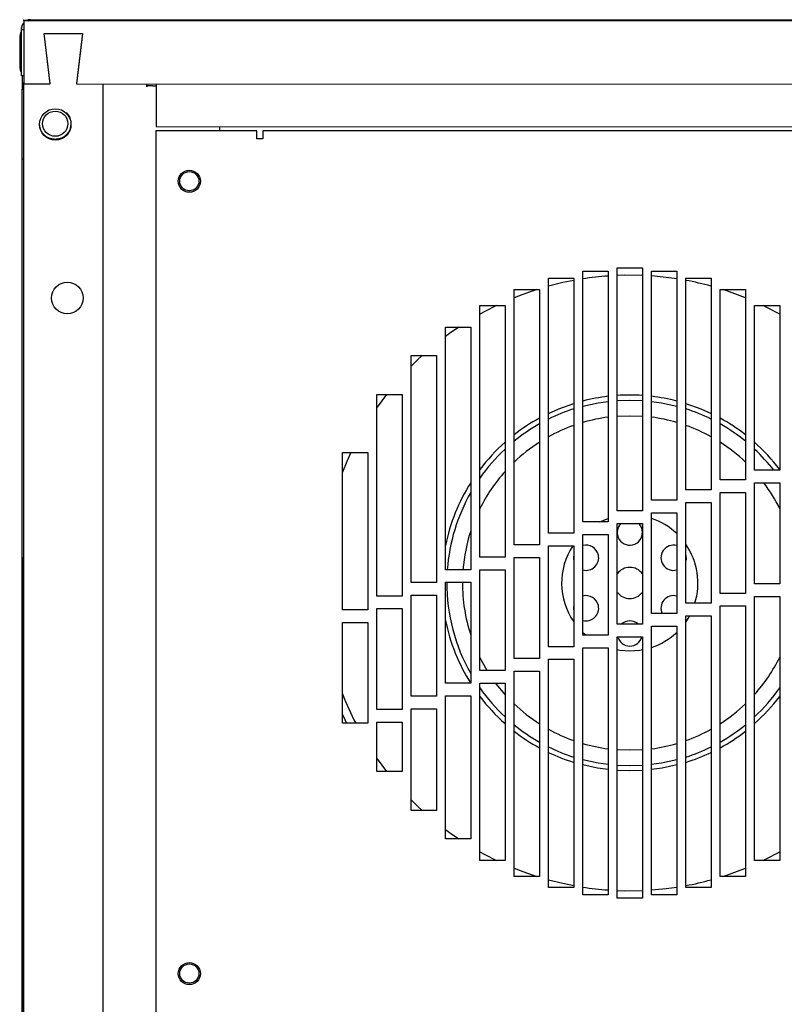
# Model space of a CAD drawing. Extents: x 4 to 119, y 2 to 81.
# Tile 13 of 28: x 52 to 60, y 44 to 54. Entities that reach past the tile are written whole.
import ezdxf

# ---------------------------------------------------------------- set-up
doc = ezdxf.new("R2010")
doc.units = 0
doc.layers.add('BODY', color=3, linetype='CONTINUOUS')

msp = doc.modelspace()

# ---------------------------------------------------------------- linework, layer by layer
at = {"layer": 'BODY', "linetype": 'CONTINUOUS'}
for p, q in [((52.3624, 53.7203), (52.3623, 53.0953)), ((52.3624, 53.7203), (52.3624, 53.7204)), ((68.0624, 53.7169), (52.3624, 53.7204)), ((68.0624, 53.7168), (52.3624, 53.7203)), ((52.3625, 53.7319), (68.0625, 53.7249)), ((52.3625, 53.7319), (52.3625, 53.7318)), ((52.3625, 53.7204), (52.3625, 53.7318)), ((52.3625, 53.7318), (68.0625, 53.7248)), ((52.4285, 53.724), (52.4239, 53.7204)), ((67.996, 53.7248), (52.4285, 53.7317)), ((52.4285, 53.724), (67.996, 53.717)), ((52.337, 53.174), (52.3372, 53.6327)), ((52.3372, 53.6405), (52.3372, 53.6327)), ((52.3624, 53.6327), (52.3372, 53.6327)), ((52.5638, 53.5952), (52.9438, 53.5952)), ((52.6237, 53.0952), (52.5638, 53.5952)), ((52.6233, 53.0984), (52.5638, 53.5952)), ((52.6238, 53.0984), (52.5639, 53.5952)), ((52.9438, 53.5952), (52.8837, 53.0952)), ((52.9366, 53.5354), (52.8838, 53.0983)), ((52.9341, 53.5143), (52.8841, 53.0983)), ((52.3623, 53.174), (52.337, 53.174)), ((52.3443, 53.174), (52.3443, 53.0423)), ((52.3529, 11.3484), (52.3623, 53.0953)), ((52.3623, 53.1012), (52.3623, 53.1098)), ((52.3623, 53.0953), (52.6237, 53.0952)), ((52.6143, 53.1738), (52.6147, 53.1738)), ((52.6233, 53.0984), (52.6238, 53.0984)), ((52.6237, 53.0952), (52.6237, 53.0952)), ((52.8837, 53.0952), (67.5408, 53.0919)), ((52.8837, 53.0952), (52.8837, 53.0952)), ((52.8838, 53.0983), (52.8841, 53.0983)), ((52.8929, 53.1737), (52.8931, 53.1737)), ((53.1453, 53.0951), (53.1418, 37.5363)), ((53.5786, 53.0824), (53.5786, 53.0897)), ((53.6717, 53.095), (53.6715, 52.6733)), ((52.3436, 11.3598), (52.3622, 53.0642)), ((52.3443, 53.0423), (52.3443, 53.0422)), ((52.3443, 53.0422), (52.3443, 53.0423)), ((52.3443, 52.3522), (52.3443, 53.0422)), ((52.3623, 53.0422), (52.3443, 53.0422)), ((53.5786, 53.0676), (53.5786, 53.0824)), ((53.5786, 53.0762), (53.5786, 53.0676)), ((53.6361, 53.0762), (53.6531, 53.0762)), ((53.6673, 52.6312), (53.6673, 43.7782)), ((54.6673, 52.6312), (53.6673, 52.6312)), ((53.6715, 52.6733), (66.0683, 52.6678)), ((54.3002, 52.6731), (54.3002, 52.6312)), ((54.6673, 52.55), (54.6673, 52.6312)), ((54.7273, 52.6312), (54.7273, 52.55)), ((65.0073, 52.6312), (54.7273, 52.6312)), ((54.7273, 52.55), (54.6673, 52.55)), ((52.3443, 52.3523), (52.3443, 52.3522)), ((52.3443, 42.8623), (52.3443, 52.3522)), ((52.3443, 52.3522), (52.3619, 52.3522)), ((57.8973, 51.2395), (58.1473, 51.2395)), ((57.8973, 48.756), (57.8973, 51.2395)), ((58.1473, 51.2395), (58.1473, 48.756)), ((58.2373, 48.8653), (58.2373, 51.2717)), ((58.2373, 51.2717), (58.4873, 51.2717)), ((58.4873, 51.2717), (58.4873, 48.8653)), ((58.5773, 48.9709), (58.5773, 51.2395)), ((58.5773, 51.2395), (58.8273, 51.2395)), ((58.8273, 51.2395), (58.8273, 48.9709)), ((57.5573, 51.1688), (57.8073, 51.1688)), ((57.5573, 48.6429), (57.5573, 51.1688)), ((57.8073, 51.1688), (57.8073, 48.6429)), ((58.9173, 49.0729), (58.9173, 51.1688)), ((58.9173, 51.1688), (59.1673, 51.1688)), ((59.1673, 51.1688), (59.1673, 49.0729)), ((57.2173, 51.0569), (57.4673, 51.0569)), ((57.2173, 48.526), (57.2173, 51.0569)), ((57.4673, 51.0569), (57.4673, 48.526)), ((59.2573, 49.1712), (59.2573, 51.0569)), ((59.2573, 51.0569), (59.5073, 51.0569)), ((59.5073, 51.0569), (59.5073, 49.1712)), ((56.8773, 50.8989), (57.1273, 50.8989)), ((56.8773, 48.4054), (56.8773, 50.8989)), ((57.1273, 50.8989), (57.1273, 48.4054)), ((59.5973, 49.2659), (59.5973, 50.8989)), ((59.5973, 50.8989), (59.8473, 50.8989)), ((59.8473, 50.8989), (59.8473, 49.2659)), ((56.5373, 50.686), (56.7873, 50.686)), ((56.5373, 48.2808), (56.5373, 50.686)), ((56.7873, 50.686), (56.7873, 48.2808)), ((56.1973, 50.4028), (56.4473, 50.4028)), ((56.1973, 48.1524), (56.1973, 50.4028)), ((56.4473, 50.4028), (56.4473, 48.1524)), ((55.8573, 50.0176), (56.1073, 50.0176)), ((55.8573, 48.02), (55.8573, 50.0176)), ((56.1073, 50.0176), (56.1073, 48.02)), ((55.5173, 49.4421), (55.7673, 49.4421)), ((55.5173, 47.8837), (55.5173, 49.4421)), ((55.7673, 49.4421), (55.7673, 47.8837)), ((59.8473, 49.2659), (59.5973, 49.2659)), ((59.5073, 49.1712), (59.2573, 49.1712)), ((59.5973, 49.1409), (59.8473, 49.1409)), ((59.5973, 48.1409), (59.5973, 49.1409)), ((59.8473, 49.1409), (59.8473, 48.1409)), ((59.1673, 49.0729), (58.9173, 49.0729)), ((59.2573, 49.0462), (59.5073, 49.0462)), ((59.2573, 48.0462), (59.2573, 49.0462)), ((59.5073, 49.0462), (59.5073, 48.0462)), ((58.8273, 48.9709), (58.5773, 48.9709)), ((58.9173, 48.9479), (59.1673, 48.9479)), ((58.9173, 47.9479), (58.9173, 48.9479)), ((59.1673, 48.9479), (59.1673, 47.9479)), ((58.4873, 48.8653), (58.2373, 48.8653)), ((58.5773, 48.8459), (58.8273, 48.8459)), ((58.5773, 47.8459), (58.5773, 48.8459)), ((58.8273, 48.8459), (58.8273, 47.8459)), ((58.1473, 48.756), (57.8973, 48.756)), ((58.2373, 48.7403), (58.4873, 48.7403)), ((58.2373, 47.7403), (58.2373, 48.7403)), ((58.4873, 48.7403), (58.4873, 47.7403)), ((57.8073, 48.6429), (57.5573, 48.6429)), ((57.8973, 48.631), (58.1473, 48.631)), ((57.8973, 47.631), (57.8973, 48.631)), ((58.1473, 48.631), (58.1473, 47.631)), ((57.4673, 48.526), (57.2173, 48.526)), ((57.5573, 48.5179), (57.8073, 48.5179)), ((57.5573, 47.5179), (57.5573, 48.5179)), ((57.8073, 48.5179), (57.8073, 47.5179)), ((57.1273, 48.4054), (56.8773, 48.4054)), ((57.2173, 48.401), (57.4673, 48.401)), ((57.2173, 47.401), (57.2173, 48.401)), ((57.4673, 48.401), (57.4673, 47.401)), ((56.7873, 48.2808), (56.5373, 48.2808)), ((56.8773, 48.2804), (57.1273, 48.2804)), ((56.8773, 47.2804), (56.8773, 48.2804)), ((57.1273, 48.2804), (57.1273, 47.2804)), ((56.4473, 48.1524), (56.1973, 48.1524)), ((56.5373, 48.1558), (56.7873, 48.1558)), ((56.5373, 47.1558), (56.5373, 48.1558)), ((56.7873, 48.1558), (56.7873, 47.1558)), ((59.8473, 48.1409), (59.5973, 48.1409)), ((56.1073, 48.02), (55.8573, 48.02)), ((56.1973, 48.0274), (56.4473, 48.0274)), ((56.1973, 47.0274), (56.1973, 48.0274)), ((56.4473, 48.0274), (56.4473, 47.0274)), ((59.5073, 48.0462), (59.2573, 48.0462)), ((59.5973, 48.0159), (59.8473, 48.0159)), ((59.5973, 45.3996), (59.5973, 48.0159)), ((59.8473, 48.0159), (59.8473, 45.3996)), ((59.1673, 47.9479), (58.9173, 47.9479)), ((59.2573, 47.9212), (59.5073, 47.9212)), ((59.2573, 45.2416), (59.2573, 47.9212)), ((59.5073, 47.9212), (59.5073, 45.2416)), ((55.7673, 47.8837), (55.5173, 47.8837)), ((55.8573, 47.895), (56.1073, 47.895)), ((55.8573, 46.895), (55.8573, 47.895)), ((56.1073, 47.895), (56.1073, 46.895)), ((58.8273, 47.8459), (58.5773, 47.8459)), ((58.9173, 47.8229), (59.1673, 47.8229)), ((58.9173, 45.1297), (58.9173, 47.8229)), ((59.1673, 47.8229), (59.1673, 45.1297)), ((55.5173, 47.7587), (55.7673, 47.7587)), ((55.5173, 46.7587), (55.5173, 47.7587)), ((55.7673, 47.7587), (55.7673, 46.7587)), ((58.4873, 47.7403), (58.2373, 47.7403)), ((58.5773, 47.7209), (58.8273, 47.7209)), ((58.5773, 45.059), (58.5773, 47.7209)), ((58.8273, 47.7209), (58.8273, 45.059)), ((58.1473, 47.631), (57.8973, 47.631)), ((58.2373, 47.6153), (58.4873, 47.6153)), ((58.2373, 45.0267), (58.2373, 47.6153)), ((58.4873, 47.6153), (58.4873, 45.0267)), ((57.8073, 47.5179), (57.5573, 47.5179)), ((57.8973, 47.506), (58.1473, 47.506)), ((57.8973, 45.059), (57.8973, 47.506)), ((58.1473, 47.506), (58.1473, 45.059)), ((57.4673, 47.401), (57.2173, 47.401)), ((57.5573, 47.3929), (57.8073, 47.3929)), ((57.5573, 45.1297), (57.5573, 47.3929)), ((57.8073, 47.3929), (57.8073, 45.1297)), ((57.1273, 47.2804), (56.8773, 47.2804)), ((57.2173, 47.276), (57.4673, 47.276)), ((57.2173, 45.2416), (57.2173, 47.276)), ((57.4673, 47.276), (57.4673, 45.2416)), ((56.7873, 47.1558), (56.5373, 47.1558)), ((56.8773, 47.1554), (57.1273, 47.1554)), ((56.8773, 45.3996), (56.8773, 47.1554)), ((57.1273, 47.1554), (57.1273, 45.3996)), ((56.4473, 47.0274), (56.1973, 47.0274)), ((56.5373, 47.0308), (56.7873, 47.0308)), ((56.5373, 45.6125), (56.5373, 47.0308)), ((56.7873, 47.0308), (56.7873, 45.6125)), ((56.1073, 46.895), (55.8573, 46.895)), ((56.1973, 46.9024), (56.4473, 46.9024)), ((56.1973, 45.8957), (56.1973, 46.9024)), ((56.4473, 46.9024), (56.4473, 45.8957)), ((55.7673, 46.7587), (55.5173, 46.7587)), ((55.8573, 46.77), (56.1073, 46.77)), ((55.8573, 46.2809), (55.8573, 46.77)), ((56.1073, 46.77), (56.1073, 46.2809)), ((58.3623, 46.4917), (58.2373, 46.4965)), ((58.4873, 46.4965), (58.3623, 46.4917)), ((56.1073, 46.2809), (55.8573, 46.2809)), ((58.3623, 46.3367), (58.2373, 46.3411)), ((58.3623, 46.2867), (58.2373, 46.2909)), ((58.4873, 46.3411), (58.3623, 46.3367)), ((58.4873, 46.2909), (58.3623, 46.2867)), ((56.4473, 45.8957), (56.1973, 45.8957)), ((56.7873, 45.6125), (56.5373, 45.6125)), ((57.1273, 45.3996), (56.8773, 45.3996)), ((59.8473, 45.3996), (59.5973, 45.3996)), ((57.4673, 45.2416), (57.2173, 45.2416)), ((59.5073, 45.2416), (59.2573, 45.2416)), ((57.8073, 45.1297), (57.5573, 45.1297)), ((59.1673, 45.1297), (58.9173, 45.1297)), ((58.1473, 45.059), (57.8973, 45.059)), ((58.4873, 45.0267), (58.2373, 45.0267)), ((58.8273, 45.059), (58.5773, 45.059))]:
    msp.add_line(p, q, dxfattribs=at)
for points in [[(52.3625, 53.7016), (52.3613, 53.7004), (52.3602, 53.6992), (52.359, 53.698), (52.3578, 53.6967), (52.3567, 53.6955), (52.3556, 53.6942), (52.3544, 53.6929), (52.3534, 53.6916), (52.3523, 53.6903), (52.3513, 53.6889), (52.3503, 53.6876), (52.3494, 53.6861), (52.3485, 53.6847), (52.3476, 53.6833), (52.3468, 53.6818), (52.346, 53.6803), (52.3452, 53.6787), (52.3445, 53.6772), (52.3439, 53.6756), (52.3432, 53.674), (52.3426, 53.6724), (52.3421, 53.6708), (52.3415, 53.6691), (52.341, 53.6675), (52.3406, 53.6658), (52.3402, 53.6642), (52.3398, 53.6625), (52.3394, 53.6608), (52.3391, 53.6592), (52.3388, 53.6575), (52.3386, 53.6558), (52.3384, 53.6541), (52.3382, 53.6524), (52.338, 53.6507), (52.3378, 53.649), (52.3377, 53.6474), (52.3376, 53.6457), (52.3374, 53.644), (52.3373, 53.6423), (52.3372, 53.6406)], [(52.3372, 53.6328), (52.3374, 53.6345), (52.3376, 53.6362), (52.3378, 53.6379), (52.338, 53.6396), (52.3382, 53.6412), (52.3384, 53.6429), (52.3387, 53.6446), (52.3389, 53.6463), (52.3392, 53.648), (52.3394, 53.6497), (52.3397, 53.6513), (52.34, 53.653), (52.3404, 53.6547), (52.3407, 53.6564), (52.3411, 53.658), (52.3415, 53.6597), (52.3419, 53.6614), (52.3424, 53.663), (52.3429, 53.6647), (52.3435, 53.6663), (52.344, 53.668), (52.3446, 53.6696), (52.3453, 53.6712), (52.3459, 53.6728), (52.3467, 53.6744), (52.3474, 53.676), (52.3482, 53.6775), (52.349, 53.679), (52.3499, 53.6805), (52.3508, 53.682), (52.3518, 53.6834), (52.3528, 53.6848), (52.3538, 53.6861), (52.3549, 53.6875), (52.3561, 53.6887), (52.3573, 53.6899), (52.3585, 53.6911), (52.3598, 53.6922), (52.3611, 53.6933), (52.3624, 53.6944)], [(52.4285, 53.7317), (52.4271, 53.7316), (52.4257, 53.7316), (52.4243, 53.7315), (52.423, 53.7314), (52.4216, 53.7313), (52.4202, 53.7312), (52.4188, 53.7311), (52.4175, 53.731), (52.4161, 53.7308), (52.4147, 53.7307), (52.4134, 53.7305), (52.412, 53.7303), (52.4107, 53.7301), (52.4094, 53.7299), (52.408, 53.7296), (52.4067, 53.7293), (52.4054, 53.729), (52.4041, 53.7287), (52.4028, 53.7283), (52.4016, 53.7279), (52.4003, 53.7274), (52.3991, 53.7269), (52.3979, 53.7264), (52.3966, 53.7258), (52.3954, 53.7252), (52.3942, 53.7246), (52.3931, 53.724), (52.3919, 53.7233), (52.3907, 53.7226), (52.3896, 53.7219), (52.3884, 53.7211), (52.3872, 53.7204)], [(52.4061, 53.7204), (52.4067, 53.7207), (52.4074, 53.721), (52.4081, 53.7212), (52.4087, 53.7215), (52.4094, 53.7217), (52.4101, 53.722), (52.4107, 53.7222), (52.4114, 53.7224), (52.4121, 53.7226), (52.4128, 53.7228), (52.4135, 53.7229), (52.4142, 53.7231), (52.4149, 53.7232), (52.4156, 53.7233), (52.4163, 53.7234), (52.417, 53.7235), (52.4177, 53.7236), (52.4184, 53.7237), (52.4191, 53.7238), (52.4198, 53.7238), (52.4205, 53.7238), (52.4213, 53.7239), (52.422, 53.7239), (52.4227, 53.7239), (52.4234, 53.724), (52.4241, 53.724), (52.4249, 53.724), (52.4256, 53.724), (52.4263, 53.724), (52.4271, 53.724), (52.4278, 53.724), (52.4285, 53.724)], [(52.3378, 53.6151), (52.3373, 53.6149), (52.3365, 53.614), (52.3355, 53.6126), (52.3344, 53.6108), (52.3332, 53.6087), (52.3321, 53.6064), (52.3311, 53.604), (52.3301, 53.6015), (52.3292, 53.5989), (52.3284, 53.5963), (52.3276, 53.5936), (52.3269, 53.5909), (52.3263, 53.5882), (52.3257, 53.5854), (52.3252, 53.5826), (52.3247, 53.5797), (52.3243, 53.5769), (52.3239, 53.574), (52.3235, 53.5711), (52.3231, 53.5682), (52.3228, 53.5653), (52.3225, 53.5624), (52.3223, 53.5595), (52.3221, 53.5565), (52.3219, 53.5536), (52.3217, 53.5506), (52.3215, 53.5476), (52.3214, 53.5447), (52.3213, 53.5417), (52.3212, 53.5387), (52.3211, 53.5357), (52.3211, 53.5327), (52.321, 53.5297), (52.321, 53.5267), (52.321, 53.5237), (52.3209, 53.5207), (52.3209, 53.5176), (52.3209, 53.5146), (52.3209, 53.5116), (52.3209, 53.5086), (52.3209, 53.5056), (52.3209, 53.5026), (52.3209, 53.4996), (52.3209, 53.4966), (52.3209, 53.4936), (52.3209, 53.4906), (52.3209, 53.4876), (52.3209, 53.4847), (52.3209, 53.4817), (52.3209, 53.4787), (52.3209, 53.4757), (52.3209, 53.4727), (52.3209, 53.4698), (52.3209, 53.4668), (52.3209, 53.4638), (52.3208, 53.4609), (52.3208, 53.4579), (52.3208, 53.4549), (52.3208, 53.452), (52.3208, 53.449), (52.3208, 53.446), (52.3208, 53.4431), (52.3208, 53.4401), (52.3207, 53.4371), (52.3207, 53.4342), (52.3207, 53.4312), (52.3207, 53.4282), (52.3207, 53.4253), (52.3207, 53.4223), (52.3207, 53.4194), (52.3207, 53.4164), (52.3207, 53.4134), (52.3207, 53.4105), (52.3206, 53.4075), (52.3206, 53.4045), (52.3206, 53.4016), (52.3206, 53.3986), (52.3206, 53.3956), (52.3206, 53.3927), (52.3206, 53.3897), (52.3206, 53.3867), (52.3206, 53.3837), (52.3206, 53.3808), (52.3206, 53.3778), (52.3206, 53.3748), (52.3206, 53.3718), (52.3206, 53.3689), (52.3207, 53.3659), (52.3207, 53.3629), (52.3207, 53.36), (52.3207, 53.357), (52.3207, 53.354), (52.3207, 53.351), (52.3207, 53.348), (52.3208, 53.3451), (52.3208, 53.3421), (52.3208, 53.3391), (52.3208, 53.3361), (52.3209, 53.3332), (52.3209, 53.3302), (52.3209, 53.3272), (52.321, 53.3242), (52.321, 53.3213), (52.3211, 53.3183), (52.3211, 53.3153), (52.3212, 53.3123), (52.3212, 53.3094), (52.3213, 53.3064), (52.3213, 53.3034), (52.3214, 53.3004), (52.3214, 53.2974), (52.3215, 53.2945), (52.3216, 53.2915), (52.3217, 53.2885), (52.3217, 53.2855), (52.3218, 53.2826), (52.3219, 53.2796), (52.322, 53.2766), (52.3221, 53.2736), (52.3222, 53.2707), (52.3223, 53.2677), (52.3225, 53.2647), (52.3226, 53.2618), (52.3228, 53.2588), (52.323, 53.2558), (52.3232, 53.2529), (52.3235, 53.2499), (52.3237, 53.247), (52.324, 53.244), (52.3244, 53.241), (52.3248, 53.2381), (52.3253, 53.2352), (52.3259, 53.2323), (52.3265, 53.2296), (52.3272, 53.2269), (52.3279, 53.2244), (52.3288, 53.2222), (52.3296, 53.2202), (52.3305, 53.2186), (52.3314, 53.2174), (52.3322, 53.2165), (52.333, 53.2159), (52.3335, 53.216), (52.3339, 53.2164)], [(52.7826, 52.8115), (52.7843, 52.8095), (52.7861, 52.8075), (52.7879, 52.8055), (52.7897, 52.8035), (52.7914, 52.8015), (52.7931, 52.7994), (52.7948, 52.7974), (52.7965, 52.7953), (52.7982, 52.7933), (52.7998, 52.7912), (52.8013, 52.7891), (52.8029, 52.787), (52.8044, 52.7848), (52.8058, 52.7827), (52.8072, 52.7805), (52.8085, 52.7783), (52.8098, 52.7761), (52.811, 52.7738), (52.8122, 52.7716), (52.8132, 52.7693), (52.8142, 52.7669), (52.8152, 52.7645), (52.816, 52.7621), (52.8168, 52.7597), (52.8174, 52.7572), (52.818, 52.7547), (52.8186, 52.7522), (52.819, 52.7497), (52.8195, 52.7471), (52.8199, 52.7445), (52.8203, 52.7419), (52.8207, 52.7393)], [(52.8277, 52.6986), (52.8271, 52.6936), (52.8265, 52.6885), (52.8259, 52.6835), (52.8252, 52.6785), (52.8244, 52.6735), (52.8236, 52.6685), (52.8226, 52.6636), (52.8215, 52.6587), (52.8203, 52.6539), (52.819, 52.6491), (52.8174, 52.6444), (52.8157, 52.6397), (52.8137, 52.6351), (52.8116, 52.6306), (52.8093, 52.6261), (52.8068, 52.6218), (52.8041, 52.6175), (52.8013, 52.6133), (52.7984, 52.6091), (52.7953, 52.6051), (52.792, 52.6012), (52.7887, 52.5973), (52.7852, 52.5936), (52.7816, 52.59), (52.7779, 52.5864), (52.7741, 52.583), (52.7702, 52.5797), (52.7662, 52.5766), (52.7622, 52.5736), (52.758, 52.5707), (52.7537, 52.568), (52.7494, 52.5654), (52.745, 52.563), (52.7405, 52.5608), (52.736, 52.5587), (52.7313, 52.5569), (52.7266, 52.5552), (52.7219, 52.5537), (52.7171, 52.5524), (52.7122, 52.5513), (52.7073, 52.5502), (52.7024, 52.5493), (52.6974, 52.5485), (52.6924, 52.5477), (52.6874, 52.5471), (52.6824, 52.5464), (52.6773, 52.5458), (52.6723, 52.5452)], [(52.6723, 52.5452), (52.6674, 52.5458), (52.6626, 52.5464), (52.6578, 52.547), (52.653, 52.5476), (52.6482, 52.5483), (52.6434, 52.5491), (52.6387, 52.5499), (52.634, 52.5509), (52.6294, 52.5519), (52.6248, 52.5531), (52.6202, 52.5545), (52.6157, 52.556), (52.6112, 52.5576), (52.6068, 52.5595), (52.6025, 52.5615), (52.5983, 52.5637), (52.5941, 52.566), (52.59, 52.5685), (52.5859, 52.5711), (52.582, 52.5739), (52.5781, 52.5768), (52.5743, 52.5798), (52.5705, 52.583), (52.5669, 52.5862), (52.5633, 52.5896), (52.5599, 52.593), (52.5565, 52.5966), (52.5532, 52.6002), (52.5501, 52.6039), (52.5471, 52.6077), (52.5442, 52.6116), (52.5414, 52.6156), (52.5388, 52.6197), (52.5363, 52.6238), (52.5341, 52.628), (52.5319, 52.6323), (52.53, 52.6367), (52.5283, 52.6411), (52.5268, 52.6456), (52.5254, 52.6502), (52.5242, 52.6548), (52.5232, 52.6595), (52.5223, 52.6642), (52.5215, 52.6689), (52.5208, 52.6737), (52.5201, 52.6785), (52.5195, 52.6833), (52.5189, 52.6881)]]:
    msp.add_lwpolyline(points, dxfattribs=at)
at = {"layer": 'BODY', "linetype": 'CONTINUOUS', "flags": 128}
for points in [[(57.8073, 51.1483), (57.6979, 51.126), (57.5573, 51.0911)], [(58.4873, 51.1967), (58.3107, 51.1988), (58.2373, 51.1967)], [(58.8273, 51.1636), (58.722, 51.1779), (58.5773, 51.1917)], [(57.4414, 51.0569), (57.303, 51.0094), (57.2173, 50.9762)], [(59.5073, 50.9762), (59.3243, 51.0435), (59.2831, 51.0569)], [(57.0424, 50.8989), (56.9273, 50.8406), (56.8773, 50.8133)], [(59.8473, 50.8133), (59.7055, 50.8875), (59.6821, 50.8989)], [(56.6689, 50.686), (56.5779, 50.6228), (56.5373, 50.593)], [(56.307, 50.4028), (56.2609, 50.3599), (56.1973, 50.2976)], [(55.9515, 50.0176), (55.8589, 49.8916), (55.8573, 49.8892)], [(57.5573, 49.8288), (57.6588, 49.8738), (57.8073, 49.9271)], [(57.8973, 49.9011), (58.0475, 49.9342), (58.1473, 49.9489)], [(58.2373, 49.9574), (58.3623, 49.9617), (58.4873, 49.9574)], [(58.5773, 49.9489), (58.677, 49.9342), (58.8273, 49.9011)], [(58.9173, 49.9271), (59.0657, 49.8738), (59.1673, 49.8288)], [(58.2373, 49.802), (58.3623, 49.8067), (58.4873, 49.802)], [(55.5998, 49.4421), (55.5594, 49.352), (55.5173, 49.2485)], [(58.0664, 48.756), (58.1211, 48.7797), (58.1473, 48.7891)], [(58.4479, 48.7403), (58.4676, 48.7166), (58.4842, 48.6765)], [(58.9173, 48.4265), (58.9192, 48.3831), (58.9173, 48.372)], [(58.9531, 47.8229), (58.9384, 47.7976), (58.9173, 47.7651)], [(57.9298, 47.631), (57.9118, 47.6465), (57.8973, 47.66)], [(58.3623, 47.4742), (58.264, 47.4814), (58.2373, 47.4859)], [(58.4873, 47.4859), (58.4605, 47.4814), (58.3623, 47.4742)], [(56.9508, 47.2804), (56.8785, 47.4104), (56.8773, 47.413)], [(57.1273, 47.0438), (57.0395, 47.1504), (57.0358, 47.1554)], [(55.5173, 46.8443), (55.5231, 46.8317), (55.5581, 46.7587)], [(55.8573, 46.4093), (55.8589, 46.4069), (55.9515, 46.2809)], [(58.1473, 46.3495), (58.0475, 46.3643), (57.8973, 46.3974)], [(58.8273, 46.3974), (58.677, 46.3643), (58.5773, 46.3495)], [(58.1473, 46.2992), (58.0432, 46.3143), (57.8973, 46.3457)], [(58.8273, 46.3457), (58.6813, 46.3143), (58.5773, 46.2992)], [(56.1973, 46.0009), (56.2609, 45.9386), (56.307, 45.8957)], [(56.5373, 45.7055), (56.5779, 45.6757), (56.6689, 45.6125)], [(56.8773, 45.4852), (56.9273, 45.4579), (57.0424, 45.3996)], [(59.6821, 45.3996), (59.7055, 45.4109), (59.8473, 45.4852)], [(57.2173, 45.3223), (57.303, 45.2891), (57.4414, 45.2416)], [(59.2831, 45.2416), (59.3243, 45.255), (59.5073, 45.3223)], [(57.5573, 45.2074), (57.6979, 45.1725), (57.8073, 45.1502)], [(58.2373, 45.1018), (58.3107, 45.0997), (58.4873, 45.1018)], [(58.5773, 45.1068), (58.722, 45.1205), (58.8273, 45.1349)]]:
    msp.add_lwpolyline(points, dxfattribs=at)
at = {"layer": 'BODY', "linetype": 'CONTINUOUS'}
for points in [[(53.6361, 53.0762, 0), (53.6351, 53.0762, 0), (53.6341, 53.0762, 0), (53.6331, 53.0762, 0), (53.6321, 53.0762, 0), (53.6311, 53.0762, 0), (53.63, 53.0762, 0), (53.629, 53.0762, 0), (53.628, 53.0762, 0), (53.6269, 53.0762, 0), (53.6259, 53.0762, 0), (53.6248, 53.0762, 0), (53.6237, 53.0762, 0), (53.6226, 53.0762, 0), (53.6215, 53.0762, 0), (53.6204, 53.0762, 0), (53.6193, 53.0762, 0), (53.6181, 53.0762, 0), (53.6169, 53.0762, 0), (53.6158, 53.0762, 0), (53.6146, 53.0762, 0), (53.6134, 53.0762, 0), (53.6121, 53.0762, 0), (53.6109, 53.0762, 0), (53.6097, 53.0762, 0), (53.6085, 53.0762, 0), (53.6072, 53.0762, 0), (53.606, 53.0762, 0), (53.6047, 53.0762, 0), (53.6035, 53.0762, 0), (53.6022, 53.0762, 0), (53.6009, 53.0762, 0), (53.5996, 53.0762, 0), (53.5983, 53.0762, 0), (53.5971, 53.0762, 0), (53.5958, 53.0762, 0), (53.5945, 53.0762, 0), (53.5931, 53.0762, 0), (53.5918, 53.0762, 0), (53.5905, 53.0762, 0), (53.5892, 53.0762, 0), (53.5879, 53.0762, 0), (53.5866, 53.0762, 0), (53.5852, 53.0762, 0), (53.5839, 53.0762, 0), (53.5826, 53.0762, 0), (53.5813, 53.0762, 0), (53.5799, 53.0762, 0), (53.5786, 53.0762, 0)], [(53.6531, 53.0762, 0), (53.6535, 53.0762, 0), (53.6539, 53.0762, 0), (53.6543, 53.0762, 0), (53.6546, 53.0762, 0), (53.655, 53.0762, 0), (53.6554, 53.0762, 0), (53.6558, 53.0762, 0), (53.6562, 53.0762, 0), (53.6566, 53.0762, 0), (53.657, 53.0762, 0), (53.6574, 53.0762, 0), (53.6578, 53.0762, 0), (53.6583, 53.0762, 0), (53.6587, 53.0762, 0), (53.6591, 53.0762, 0), (53.6596, 53.0762, 0), (53.66, 53.0762, 0), (53.6605, 53.0762, 0), (53.6609, 53.0762, 0), (53.6614, 53.0762, 0), (53.6618, 53.0762, 0), (53.6623, 53.0762, 0), (53.6628, 53.0762, 0), (53.6632, 53.0762, 0), (53.6637, 53.0762, 0), (53.6642, 53.0762, 0), (53.6647, 53.0762, 0), (53.6652, 53.0762, 0), (53.6656, 53.0762, 0), (53.6661, 53.0762, 0), (53.6666, 53.0762, 0), (53.6671, 53.0762, 0), (53.6676, 53.0762, 0), (53.6681, 53.0762, 0), (53.6686, 53.0762, 0), (53.6691, 53.0762, 0), (53.6696, 53.0762, 0), (53.6701, 53.0762, 0), (53.6706, 53.0762, 0), (53.6711, 53.0762, 0), (53.6716, 53.0762, 0), (53.6721, 53.0762, 0), (53.6726, 53.0762, 0), (53.6732, 53.0762, 0), (53.6737, 53.0762, 0), (53.6742, 53.0762, 0), (53.6747, 53.0762, 0), (53.6752, 53.0762, 0)]]:
    msp.add_polyline3d(points, dxfattribs=at)
for centre, radius in [((52.6725, 52.6934), 0.156), ((52.6723, 52.7012), 0.125), ((54.0002, 52.1312), 0.1095), ((54.0002, 52.1312), 0.095), ((52.7921, 50.9733), 0.156), ((54.0002, 44.2782), 0.1095), ((54.0002, 44.2782), 0.095)]:
    msp.add_circle(centre, radius, dxfattribs=at)
for centre, radius, start, end in [((52.3613, 56.8813), 3.8391, 269.74617, 270.01481), ((58.3623, 48.1492), 3.05, 94.04224, 98.76946), ((58.3623, 48.1492), 3.05, 74.69635, 79.51563), ((58.3623, 48.1492), 1.8625, 96.62879, 104.45766), ((58.3623, 48.1492), 1.8625, 86.15175, 93.84825), ((58.3623, 48.1492), 1.8625, 75.54234, 83.37121), ((58.3623, 48.1492), 1.8125, 107.83079, 116.3682), ((58.3623, 48.1492), 1.8125, 63.6318, 72.16921), ((58.3623, 48.1492), 1.8625, 118.72047, 127.93485), ((58.3623, 48.1492), 1.6575, 97.45303, 106.29261), ((58.3623, 48.1492), 1.6575, 73.70739, 82.54697), ((58.3623, 48.1492), 1.8625, 52.06515, 61.27953), ((58.3623, 48.1492), 1.8125, 119.5902, 129.17744), ((58.3623, 48.1492), 1.6575, 109.56291, 119.05646), ((58.3623, 48.1492), 1.6575, 60.94354, 70.43709), ((58.3623, 48.1492), 1.8125, 50.82256, 60.4098), ((58.3623, 48.1492), 1.8625, 131.53575, 142.8745), ((58.3623, 48.1492), 1.8125, 132.95152, 145.01582), ((58.3623, 48.1492), 1.6575, 122.68159, 133.69342), ((58.3623, 48.1492), 1.6575, 46.30658, 57.31841), ((58.3623, 48.1492), 1.8625, 37.1255, 48.46425), ((58.3623, 48.1492), 1.8125, 38.03235, 47.04848), ((58.3623, 48.1492), 1.6575, 138.16752, 153.62783), ((58.3623, 48.1492), 1.8625, 147.74031, 168.48308), ((58.3623, 48.1492), 1.6575, 26.37217, 36.74869), ((58.3623, 48.1492), 1.8125, 150.33865, 175.8366), ((58.3623, 48.6492), 0.125, 133.24306, 12.5985), ((58.3623, 48.1492), 0.675, 46.45778, 71.42665), ((58.3623, 48.1492), 1.6575, 161.84669, 175.44648), ((58.3623, 48.1492), 0.675, 146.89757, 214.69213), ((57.9292, 48.3992), 0.125, 12.5985, 104.82683), ((58.7953, 48.3992), 0.125, 75.17317, 284.82683), ((58.3623, 48.1492), 0.675, 342.64482, 34.69213), ((57.9292, 48.3992), 0.125, 167.39517, 192.60483), ((57.9292, 48.3992), 0.125, 255.17317, 12.5985), ((58.3623, 48.1492), 0.155, 90, 143.75068), ((58.3623, 48.1492), 0.155, 36.24932, 90), ((58.3623, 48.1492), 1.8125, 179.7917, 209.66135), ((58.3623, 48.1492), 1.6575, 179.77222, 198.15331), ((57.9292, 47.8992), 0.125, 12.5985, 104.82683), ((58.3623, 48.1492), 0.155, 216.24932, 323.75068), ((58.7953, 47.8992), 0.125, 75.17317, 205.24474), ((57.9292, 47.8992), 0.125, 167.39517, 192.60483), ((57.9292, 47.8992), 0.125, 255.17317, 12.5985), ((58.3623, 48.1492), 1.8625, 191.51692, 212.23376), ((58.3623, 47.6492), 0.125, 46.75694, 133.24306), ((58.3623, 48.1492), 0.675, 288.57335, 313.54222), ((58.3623, 47.6492), 0.125, 195.75629, 344.24371), ((58.3623, 48.1492), 1.6575, 318.16752, 333.62783), ((58.3623, 48.1492), 3.05, 201.12651, 207.12462), ((58.3623, 48.1492), 1.8125, 214.98418, 227.04848), ((58.3623, 48.1492), 1.8125, 312.95152, 325.01582), ((58.3623, 48.1492), 1.8625, 217.1255, 228.46425), ((58.3623, 48.1492), 1.6575, 226.30658, 237.31841), ((58.3623, 48.1492), 1.6575, 302.68159, 313.69342), ((58.3623, 48.1492), 1.8625, 311.53575, 322.8745), ((58.3623, 48.1492), 1.8125, 230.82256, 240.4098), ((58.3623, 48.1492), 1.8125, 299.5902, 309.17744), ((58.3623, 48.1492), 1.8625, 232.06515, 241.27953), ((58.3623, 48.1492), 1.6575, 240.94354, 250.43709), ((58.3623, 48.1492), 1.6575, 289.56291, 299.05646), ((58.3623, 48.1492), 1.8625, 298.72047, 307.93485), ((58.3623, 48.1492), 1.6575, 253.70739, 262.54697), ((58.3623, 48.1492), 1.6575, 277.45303, 286.29261), ((58.3623, 48.1492), 1.8125, 243.6318, 252.16921), ((58.3623, 48.1492), 1.8625, 244.3918, 252.66329), ((58.3623, 48.1492), 1.8125, 287.83079, 296.3682), ((58.3623, 48.1492), 1.8625, 287.33671, 295.6082), ((58.3623, 48.1492), 3.05, 280.48437, 285.30365), ((58.3623, 48.1492), 3.05, 261.23054, 265.95776)]:
    msp.add_arc(centre, radius, start, end, dxfattribs=at)

doc.saveas('drawing.dxf')
